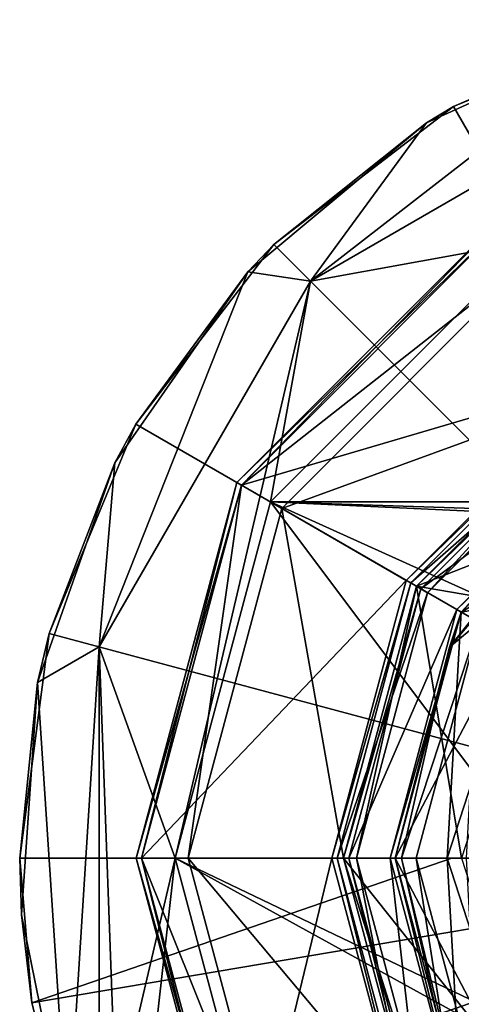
# Model space of a CAD drawing. Extents: x -50 to 50, y -119 to 244.
# Tile 99 of 112: x -34 to -16, y 114 to 152. Entities that reach past the tile are written whole.
import ezdxf

# ---------------------------------------------------------------- set-up
doc = ezdxf.new("R2010")
doc.units = 0
doc.header["$LTSCALE"] = 65.185185
for name, color, linetype in [('1095', 7, 'CONTINUOUS'), ('1096', 7, 'CONTINUOUS'), ('1097', 7, 'CONTINUOUS'), ('1098', 7, 'CONTINUOUS'), ('1099', 7, 'CONTINUOUS'), ('1100', 7, 'CONTINUOUS'), ('1137', 7, 'CONTINUOUS'), ('1138', 7, 'CONTINUOUS'), ('1139', 7, 'CONTINUOUS'), ('1140', 7, 'CONTINUOUS'), ('1142', 7, 'CONTINUOUS'), ('1143', 7, 'CONTINUOUS'), ('1151', 7, 'CONTINUOUS'), ('1159', 7, 'CONTINUOUS'), ('1161', 7, 'CONTINUOUS'), ('19', 7, 'CONTINUOUS'), ('20', 7, 'CONTINUOUS'), ('21', 7, 'CONTINUOUS'), ('22', 7, 'CONTINUOUS'), ('23', 7, 'CONTINUOUS'), ('25', 7, 'CONTINUOUS'), ('26', 7, 'CONTINUOUS'), ('27', 7, 'CONTINUOUS'), ('28', 7, 'CONTINUOUS'), ('29', 7, 'CONTINUOUS'), ('30', 7, 'CONTINUOUS'), ('32', 7, 'CONTINUOUS'), ('33', 7, 'CONTINUOUS'), ('34', 7, 'CONTINUOUS'), ('35', 7, 'CONTINUOUS'), ('36', 7, 'CONTINUOUS'), ('37', 7, 'CONTINUOUS'), ('42', 7, 'CONTINUOUS'), ('43', 7, 'CONTINUOUS'), ('44', 7, 'CONTINUOUS'), ('45', 7, 'CONTINUOUS'), ('46', 7, 'CONTINUOUS'), ('52', 7, 'CONTINUOUS'), ('53', 7, 'CONTINUOUS'), ('54', 7, 'CONTINUOUS'), ('55', 7, 'CONTINUOUS'), ('56', 7, 'CONTINUOUS'), ('57', 7, 'CONTINUOUS'), ('58', 7, 'CONTINUOUS'), ('59', 7, 'CONTINUOUS'), ('60', 7, 'CONTINUOUS'), ('61', 7, 'CONTINUOUS'), ('62', 7, 'CONTINUOUS')]:
    doc.layers.add(name, color=color, linetype=linetype)

msp = doc.modelspace()

# ---------------------------------------------------------------- linework, layer by layer
at = {"layer": '1095', "linetype": 'CONTINUOUS'}
for points in [[(-17, 120, 4), (-17, 120, 2.5), (-13.753, 110.008, 2.5), (-17, 120, 4)], [(-13.753, 110.008, 4), (-17, 120, 4), (-13.753, 110.008, 2.5), (-13.753, 110.008, 4)]]:
    msp.add_3dface(points, dxfattribs=at)
at = {"layer": '1096', "linetype": 'CONTINUOUS'}
for points in [[(-16.454, 129.5, 4), (-9.5, 136.454, 4), (-13.753, 129.992, 4), (-16.454, 129.5, 4)], [(-17, 120, 4), (-16.454, 129.5, 4), (-13.753, 129.992, 4), (-17, 120, 4)], [(-17, 120, 4), (-19, 120, 4), (-16.454, 129.5, 4), (-17, 120, 4)], [(-17, 120, 4), (-13.753, 110.008, 4), (-19, 120, 4), (-17, 120, 4)], [(-19, 120, 4), (-13.753, 110.008, 4), (-16.454, 110.5, 4), (-19, 120, 4)]]:
    msp.add_3dface(points, dxfattribs=at)
at = {"layer": '1097', "linetype": 'CONTINUOUS'}
for points in [[(-19, 120, 4), (-16.454, 110.5, 4), (-19, 120, 2.5), (-19, 120, 4)], [(-19, 120, 2.5), (-16.454, 110.5, 4), (-16.454, 110.5, 2.5), (-19, 120, 2.5)]]:
    msp.add_3dface(points, dxfattribs=at)
at = {"layer": '1098', "linetype": 'CONTINUOUS'}
for points in [[(-17, 120, 2.5), (-17, 120, 4), (-13.753, 129.992, 4), (-17, 120, 2.5)], [(-17, 120, 2.5), (-13.753, 129.992, 4), (-13.753, 129.992, 2.5), (-17, 120, 2.5)]]:
    msp.add_3dface(points, dxfattribs=at)
at = {"layer": '1099', "linetype": 'CONTINUOUS'}
for points in [[(-9.5, 136.454, 4), (-16.454, 129.5, 4), (-9.5, 136.454, 2.5), (-9.5, 136.454, 4)], [(-9.5, 136.454, 2.5), (-16.454, 129.5, 4), (-16.454, 129.5, 2.5), (-9.5, 136.454, 2.5)], [(-16.454, 129.5, 4), (-19, 120, 4), (-16.454, 129.5, 2.5), (-16.454, 129.5, 4)], [(-19, 120, 4), (-19, 120, 2.5), (-16.454, 129.5, 2.5), (-19, 120, 4)]]:
    msp.add_3dface(points, dxfattribs=at)
at = {"layer": '1100', "linetype": 'CONTINUOUS'}
for points in [[(-5.253, 136.168, 2.5), (-9.5, 136.454, 2.5), (-16.454, 129.5, 2.5), (-5.253, 136.168, 2.5)], [(-13.753, 129.992, 2.5), (-5.253, 136.168, 2.5), (-16.454, 129.5, 2.5), (-13.753, 129.992, 2.5)], [(-19, 120, 2.5), (-17, 120, 2.5), (-13.753, 129.992, 2.5), (-19, 120, 2.5)], [(-19, 120, 2.5), (-13.753, 129.992, 2.5), (-16.454, 129.5, 2.5), (-19, 120, 2.5)], [(-17, 120, 2.5), (-19, 120, 2.5), (-16.454, 110.5, 2.5), (-17, 120, 2.5)], [(-13.753, 110.008, 2.5), (-17, 120, 2.5), (-16.454, 110.5, 2.5), (-13.753, 110.008, 2.5)]]:
    msp.add_3dface(points, dxfattribs=at)
at = {"layer": '1137', "linetype": 'CONTINUOUS'}
for points in [[(-17.791, 148.385, 37.5), (-9.606, 152.093, 37.5), (-22.273, 142.275, 37.5), (-17.791, 148.385, 37.5)], [(-22.273, 142.275, 37.5), (-9.606, 152.093, 37.5), (-8.152, 150.427, 37.5), (-22.273, 142.275, 37.5)], [(-24.697, 142.634, 37.5), (-17.791, 148.385, 37.5), (-22.273, 142.275, 37.5), (-24.697, 142.634, 37.5)], [(-29.825, 135.255, 37.5), (-24.697, 142.634, 37.5), (-30.426, 128.154, 37.5), (-29.825, 135.255, 37.5)], [(-30.426, 128.154, 37.5), (-24.697, 142.634, 37.5), (-22.273, 142.275, 37.5), (-30.426, 128.154, 37.5)], [(-32.807, 126.778, 37.5), (-29.825, 135.255, 37.5), (-30.426, 128.154, 37.5), (-32.807, 126.778, 37.5)], [(-31.645, 109.006, 37.5), (-32.807, 126.778, 37.5), (-30.426, 128.154, 37.5), (-31.645, 109.006, 37.5)], [(-30.427, 111.849, 37.5), (-31.645, 109.006, 37.5), (-30.426, 128.154, 37.5), (-30.427, 111.849, 37.5)], [(-32.807, 126.778, 37.5), (-31.645, 109.006, 37.5), (-33.429, 117.814, 37.5), (-32.807, 126.778, 37.5)]]:
    msp.add_3dface(points, dxfattribs=at)
at = {"layer": '1138', "linetype": 'CONTINUOUS'}
for points in [[(-8.671, 152.358, 70.5), (-9.606, 152.093, 37.5), (-16.75, 149.012, 70.5), (-8.671, 152.358, 70.5)], [(-9.606, 152.093, 37.5), (-17.791, 148.385, 37.5), (-16.75, 149.012, 70.5), (-9.606, 152.093, 37.5)], [(-16.75, 149.012, 70.5), (-17.791, 148.385, 37.5), (-23.688, 143.688, 70.5), (-16.75, 149.012, 70.5)], [(-17.791, 148.385, 37.5), (-24.697, 142.634, 37.5), (-23.688, 143.688, 70.5), (-17.791, 148.385, 37.5)], [(-23.688, 143.688, 70.5), (-24.697, 142.634, 37.5), (-29.012, 136.75, 70.5), (-23.688, 143.688, 70.5)], [(-24.697, 142.634, 37.5), (-29.825, 135.255, 37.5), (-29.012, 136.75, 70.5), (-24.697, 142.634, 37.5)], [(-29.012, 136.75, 70.5), (-29.825, 135.255, 37.5), (-32.359, 128.67, 70.5), (-29.012, 136.75, 70.5)], [(-29.825, 135.255, 37.5), (-32.807, 126.778, 37.5), (-32.359, 128.67, 70.5), (-29.825, 135.255, 37.5)], [(-32.359, 128.67, 70.5), (-32.807, 126.778, 37.5), (-33.5, 120, 70.5), (-32.359, 128.67, 70.5)], [(-32.807, 126.778, 37.5), (-33.429, 117.814, 37.5), (-33.5, 120, 70.5), (-32.807, 126.778, 37.5)], [(-33.5, 120, 70.5), (-33.429, 117.814, 37.5), (-33.033, 114.425, 70.5), (-33.5, 120, 70.5)], [(-33.429, 117.814, 37.5), (-31.645, 109.006, 37.5), (-33.033, 114.425, 70.5), (-33.429, 117.814, 37.5)], [(-33.033, 114.425, 70.5), (-31.645, 109.006, 37.5), (-31.645, 109.006, 70.5), (-33.033, 114.425, 70.5)]]:
    msp.add_3dface(points, dxfattribs=at)
at = {"layer": '1139', "linetype": 'CONTINUOUS'}
for points in [[(-8.671, 152.358, 70.5), (-16.75, 149.012, 70.5), (0, 120, 73.5), (-8.671, 152.358, 70.5)], [(-16.75, 149.012, 70.5), (-23.688, 143.688, 70.5), (0, 120, 73.5), (-16.75, 149.012, 70.5)], [(-23.688, 143.688, 70.5), (-29.012, 136.75, 70.5), (0, 120, 73.5), (-23.688, 143.688, 70.5)], [(-29.012, 136.75, 70.5), (-32.359, 128.67, 70.5), (0, 120, 73.5), (-29.012, 136.75, 70.5)], [(-32.359, 128.67, 70.5), (-33.5, 120, 70.5), (0, 120, 73.5), (-32.359, 128.67, 70.5)], [(0, 120, 73.5), (-33.5, 120, 70.5), (-16.817, 120, 72.749), (0, 120, 73.5)]]:
    msp.add_3dface(points, dxfattribs=at)
at = {"layer": '1140', "linetype": 'CONTINUOUS'}
for points in [[(-33.5, 120, 70.5), (-33.033, 114.425, 70.5), (-16.817, 120, 72.749), (-33.5, 120, 70.5)], [(-33.033, 114.425, 70.5), (-31.645, 109.006, 70.5), (0, 120, 73.5), (-33.033, 114.425, 70.5)], [(-33.033, 114.425, 70.5), (0, 120, 73.5), (-16.817, 120, 72.749), (-33.033, 114.425, 70.5)], [(0, 120, 73.5), (-31.645, 109.006, 70.5), (-21.319, 98.681, 71.074), (0, 120, 73.5)], [(-10.994, 88.355, 70.5), (0, 120, 73.5), (-21.319, 98.681, 71.074), (-10.994, 88.355, 70.5)]]:
    msp.add_3dface(points, dxfattribs=at)
at = {"layer": '1142', "linetype": 'CONTINUOUS'}
for points in [[(-23.816, 133.75, 68.5), (-13.75, 143.816, 68.5), (-23.816, 133.75, 69.5), (-23.816, 133.75, 68.5)], [(-23.816, 133.75, 69.5), (-13.75, 143.816, 68.5), (-13.75, 143.816, 69.5), (-23.816, 133.75, 69.5)], [(-27.5, 120, 68.5), (-23.816, 133.75, 68.5), (-27.5, 120, 69.5), (-27.5, 120, 68.5)], [(-27.5, 120, 69.5), (-23.816, 133.75, 68.5), (-23.816, 133.75, 69.5), (-27.5, 120, 69.5)]]:
    msp.add_3dface(points, dxfattribs=at)
at = {"layer": '1143', "linetype": 'CONTINUOUS'}
for points in [[(-27.5, 120, 68.5), (-27.5, 120, 69.5), (-23.816, 106.25, 69.5), (-27.5, 120, 68.5)], [(-23.816, 106.25, 68.5), (-27.5, 120, 68.5), (-23.816, 106.25, 69.5), (-23.816, 106.25, 68.5)]]:
    msp.add_3dface(points, dxfattribs=at)
at = {"layer": '1151', "linetype": 'CONTINUOUS'}
for points in [[(-23.816, 133.75, 69.5), (-13.75, 143.816, 69.5), (23.816, 133.75, 69.5), (-23.816, 133.75, 69.5)], [(-27.5, 120, 69.5), (-23.816, 133.75, 69.5), (-13.5, 120, 69.5), (-27.5, 120, 69.5)], [(-23.816, 133.75, 69.5), (23.816, 133.75, 69.5), (4.172, 132.839, 69.5), (-23.816, 133.75, 69.5)], [(-23.816, 133.75, 69.5), (4.172, 132.839, 69.5), (-4.172, 132.839, 69.5), (-23.816, 133.75, 69.5)], [(-23.816, 133.75, 69.5), (-4.172, 132.839, 69.5), (-10.922, 127.935, 69.5), (-23.816, 133.75, 69.5)], [(-23.816, 133.75, 69.5), (-10.922, 127.935, 69.5), (-13.5, 120, 69.5), (-23.816, 133.75, 69.5)], [(-23.816, 106.25, 69.5), (-27.5, 120, 69.5), (-4.172, 107.161, 69.5), (-23.816, 106.25, 69.5)], [(-27.5, 120, 69.5), (-13.5, 120, 69.5), (-10.922, 112.065, 69.5), (-27.5, 120, 69.5)], [(-4.172, 107.161, 69.5), (-27.5, 120, 69.5), (-10.922, 112.065, 69.5), (-4.172, 107.161, 69.5)]]:
    msp.add_3dface(points, dxfattribs=at)
at = {"layer": '1159', "linetype": 'CONTINUOUS'}
for points in [[(-8.152, 150.427, 68.5), (-13.75, 143.816, 68.5), (-22.273, 142.275, 68.5), (-8.152, 150.427, 68.5)], [(-13.75, 143.816, 68.5), (-23.816, 133.75, 68.5), (-22.273, 142.275, 68.5), (-13.75, 143.816, 68.5)], [(-22.273, 142.275, 68.5), (-27.5, 120, 68.5), (-30.426, 128.154, 68.5), (-22.273, 142.275, 68.5)], [(-23.816, 133.75, 68.5), (-27.5, 120, 68.5), (-22.273, 142.275, 68.5), (-23.816, 133.75, 68.5)], [(-30.427, 111.849, 68.5), (-30.426, 128.154, 68.5), (-29.778, 110.281, 68.5), (-30.427, 111.849, 68.5)], [(-30.426, 128.154, 68.5), (-27.5, 120, 68.5), (-29.778, 110.281, 68.5), (-30.426, 128.154, 68.5)], [(-27.5, 120, 68.5), (-28.745, 108.935, 68.5), (-29.778, 110.281, 68.5), (-27.5, 120, 68.5)], [(-27.5, 120, 68.5), (-23.816, 106.25, 68.5), (-28.745, 108.935, 68.5), (-27.5, 120, 68.5)]]:
    msp.add_3dface(points, dxfattribs=at)
at = {"layer": '1161', "linetype": 'CONTINUOUS'}
for points in [[(-22.273, 142.275, 37.5), (-8.152, 150.427, 37.5), (-22.273, 142.275, 68.5), (-22.273, 142.275, 37.5)], [(-8.152, 150.427, 37.5), (-8.152, 150.427, 68.5), (-22.273, 142.275, 68.5), (-8.152, 150.427, 37.5)], [(-30.426, 128.154, 37.5), (-22.273, 142.275, 37.5), (-30.426, 128.154, 68.5), (-30.426, 128.154, 37.5)], [(-22.273, 142.275, 37.5), (-22.273, 142.275, 68.5), (-30.426, 128.154, 68.5), (-22.273, 142.275, 37.5)], [(-30.427, 111.849, 37.5), (-30.426, 128.154, 37.5), (-30.427, 111.849, 68.5), (-30.427, 111.849, 37.5)], [(-30.426, 128.154, 37.5), (-30.426, 128.154, 68.5), (-30.427, 111.849, 68.5), (-30.426, 128.154, 37.5)]]:
    msp.add_3dface(points, dxfattribs=at)
at = {"layer": '19', "linetype": 'CONTINUOUS'}
for points in [[(-24.941, 134.4), (-14.4, 144.942), (-13.5, 143.383), (-24.941, 134.4)], [(-23.383, 133.5), (-24.941, 134.4), (-13.5, 143.383), (-23.383, 133.5)], [(-28.8, 120), (-24.941, 134.4), (-27, 120), (-28.8, 120)], [(-27, 120), (-24.941, 134.4), (-23.383, 133.5), (-27, 120)], [(-24.941, 105.6), (-28.8, 120), (-23.383, 106.5), (-24.941, 105.6)], [(-28.8, 120), (-27, 120), (-23.383, 106.5), (-28.8, 120)]]:
    msp.add_3dface(points, dxfattribs=at)
at = {"layer": '20', "linetype": 'CONTINUOUS'}
for points in [[(-23.383, 106.5), (-27, 120), (-23.383, 106.5, 1), (-23.383, 106.5)], [(-23.383, 106.5, 1), (-27, 120), (-27, 120, 1), (-23.383, 106.5, 1)]]:
    msp.add_3dface(points, dxfattribs=at)
at = {"layer": '21', "linetype": 'CONTINUOUS'}
for points in [[(-23.383, 133.5, 1), (-13.5, 143.383, 1), (-10.5, 138.187, 1), (-23.383, 133.5, 1)], [(-18.187, 130.5, 1), (-23.383, 133.5, 1), (-10.5, 138.187, 1), (-18.187, 130.5, 1)], [(-27, 120, 1), (-23.383, 133.5, 1), (-21, 120, 1), (-27, 120, 1)], [(-21, 120, 1), (-23.383, 133.5, 1), (-18.187, 130.5, 1), (-21, 120, 1)], [(-23.383, 106.5, 1), (-27, 120, 1), (-18.187, 109.5, 1), (-23.383, 106.5, 1)], [(-27, 120, 1), (-21, 120, 1), (-18.187, 109.5, 1), (-27, 120, 1)]]:
    msp.add_3dface(points, dxfattribs=at)
at = {"layer": '22', "linetype": 'CONTINUOUS'}
for points in [[(-18.187, 109.5, 1), (-21, 120, 1), (-18.187, 109.5), (-18.187, 109.5, 1)], [(-18.187, 109.5), (-21, 120, 1), (-21, 120), (-18.187, 109.5)]]:
    msp.add_3dface(points, dxfattribs=at)
at = {"layer": '23', "linetype": 'CONTINUOUS'}
for points in [[(-18.187, 130.5), (-10.5, 138.187), (-5.083, 135.645), (-18.187, 130.5)], [(-13.308, 129.669), (-18.187, 130.5), (-5.083, 135.645), (-13.308, 129.669)], [(-21, 120), (-18.187, 130.5), (-16.45, 120), (-21, 120)], [(-16.45, 120), (-18.187, 130.5), (-13.308, 129.669), (-16.45, 120)], [(-18.187, 109.5), (-21, 120), (-13.308, 110.331), (-18.187, 109.5)], [(-13.308, 110.331), (-21, 120), (-16.45, 120), (-13.308, 110.331)]]:
    msp.add_3dface(points, dxfattribs=at)
at = {"layer": '25', "linetype": 'CONTINUOUS'}
for points in [[(-10.625, 138.403, 2.5), (-18.403, 130.625, 2.5), (-10.25, 137.754, 2.5), (-10.625, 138.403, 2.5)], [(-10.25, 137.754, 2.5), (-18.403, 130.625, 2.5), (-17.754, 130.25, 2.5), (-10.25, 137.754, 2.5)], [(-18.403, 130.625, 2.5), (-21.25, 120, 2.5), (-17.754, 130.25, 2.5), (-18.403, 130.625, 2.5)], [(-17.754, 130.25, 2.5), (-21.25, 120, 2.5), (-20.5, 120, 2.5), (-17.754, 130.25, 2.5)], [(-21.25, 120, 2.5), (-18.403, 109.375, 2.5), (-20.5, 120, 2.5), (-21.25, 120, 2.5)], [(-20.5, 120, 2.5), (-18.403, 109.375, 2.5), (-17.754, 109.75, 2.5), (-20.5, 120, 2.5)]]:
    msp.add_3dface(points, dxfattribs=at)
at = {"layer": '26', "linetype": 'CONTINUOUS'}
for points in [[(-18.403, 109.375, 2.5), (-21.25, 120, 2.5), (-18.403, 109.375, 4.8), (-18.403, 109.375, 2.5)], [(-18.403, 109.375, 4.8), (-21.25, 120, 2.5), (-21.25, 120, 4.8), (-18.403, 109.375, 4.8)]]:
    msp.add_3dface(points, dxfattribs=at)
at = {"layer": '27', "linetype": 'CONTINUOUS'}
for points in [[(-14.4, 144.942, 5), (-24.941, 134.4, 5), (-10.725, 138.576, 5), (-14.4, 144.942, 5)], [(-10.725, 138.576, 5), (-24.941, 134.4, 5), (-18.576, 130.725, 5), (-10.725, 138.576, 5)], [(-24.941, 134.4, 5), (-28.8, 120, 5), (-18.576, 130.725, 5), (-24.941, 134.4, 5)], [(-18.576, 130.725, 5), (-28.8, 120, 5), (-21.45, 120, 5), (-18.576, 130.725, 5)], [(-28.8, 120, 5), (-24.941, 105.6, 5), (-21.45, 120, 5), (-28.8, 120, 5)], [(-21.45, 120, 5), (-24.941, 105.6, 5), (-18.576, 109.275, 5), (-21.45, 120, 5)]]:
    msp.add_3dface(points, dxfattribs=at)
at = {"layer": '28', "linetype": 'CONTINUOUS'}
for points in [[(-29, 120, 0.2), (-25.115, 105.5, 0.2), (-29, 120, 4.8), (-29, 120, 0.2)], [(-29, 120, 4.8), (-25.115, 105.5, 0.2), (-25.115, 105.5, 4.8), (-29, 120, 4.8)]]:
    msp.add_3dface(points, dxfattribs=at)
at = {"layer": '29', "linetype": 'CONTINUOUS'}
for points in [[(-23.383, 133.5), (-13.5, 143.383), (-23.383, 133.5, 1), (-23.383, 133.5)], [(-13.5, 143.383), (-13.5, 143.383, 1), (-23.383, 133.5, 1), (-13.5, 143.383)], [(-27, 120), (-23.383, 133.5), (-27, 120, 1), (-27, 120)], [(-27, 120, 1), (-23.383, 133.5), (-23.383, 133.5, 1), (-27, 120, 1)]]:
    msp.add_3dface(points, dxfattribs=at)
at = {"layer": '30', "linetype": 'CONTINUOUS'}
for points in [[(-18.187, 130.5, 1), (-10.5, 138.187, 1), (-18.187, 130.5), (-18.187, 130.5, 1)], [(-10.5, 138.187, 1), (-10.5, 138.187), (-18.187, 130.5), (-10.5, 138.187, 1)], [(-21, 120, 1), (-18.187, 130.5, 1), (-21, 120), (-21, 120, 1)], [(-21, 120), (-18.187, 130.5, 1), (-18.187, 130.5), (-21, 120)]]:
    msp.add_3dface(points, dxfattribs=at)
at = {"layer": '32', "linetype": 'CONTINUOUS'}
for points in [[(-18.403, 130.625, 2.5), (-10.625, 138.403, 2.5), (-18.403, 130.625, 4.8), (-18.403, 130.625, 2.5)], [(-18.403, 130.625, 4.8), (-10.625, 138.403, 2.5), (-10.625, 138.403, 4.8), (-18.403, 130.625, 4.8)], [(-21.25, 120, 2.5), (-18.403, 130.625, 2.5), (-21.25, 120, 4.8), (-21.25, 120, 2.5)], [(-21.25, 120, 4.8), (-18.403, 130.625, 2.5), (-18.403, 130.625, 4.8), (-21.25, 120, 4.8)]]:
    msp.add_3dface(points, dxfattribs=at)
at = {"layer": '33', "linetype": 'CONTINUOUS'}
for points in [[(-14.5, 145.115, 0.2), (-25.115, 134.5, 0.2), (-14.5, 145.115, 4.8), (-14.5, 145.115, 0.2)], [(-14.5, 145.115, 4.8), (-25.115, 134.5, 0.2), (-25.115, 134.5, 4.8), (-14.5, 145.115, 4.8)], [(-29, 120, 0.2), (-29, 120, 4.8), (-25.115, 134.5, 4.8), (-29, 120, 0.2)], [(-25.115, 134.5, 0.2), (-29, 120, 0.2), (-25.115, 134.5, 4.8), (-25.115, 134.5, 0.2)]]:
    msp.add_3dface(points, dxfattribs=at)
at = {"layer": '34', "linetype": 'CONTINUOUS'}
for points in [[(-14.4, 144.942, 5), (-14.5, 145.115, 4.8), (-25.115, 134.5, 4.8), (-14.4, 144.942, 5)], [(-24.941, 134.4, 5), (-14.4, 144.942, 5), (-25.115, 134.5, 4.8), (-24.941, 134.4, 5)], [(-29, 120, 4.8), (-24.941, 134.4, 5), (-25.115, 134.5, 4.8), (-29, 120, 4.8)], [(-28.8, 120, 5), (-24.941, 134.4, 5), (-29, 120, 4.8), (-28.8, 120, 5)]]:
    msp.add_3dface(points, dxfattribs=at)
at = {"layer": '35', "linetype": 'CONTINUOUS'}
for points in [[(-28.8, 120, 5), (-29, 120, 4.8), (-25.115, 105.5, 4.8), (-28.8, 120, 5)], [(-24.941, 105.6, 5), (-28.8, 120, 5), (-25.115, 105.5, 4.8), (-24.941, 105.6, 5)]]:
    msp.add_3dface(points, dxfattribs=at)
at = {"layer": '36', "linetype": 'CONTINUOUS'}
for points in [[(-10.725, 138.576, 5), (-18.576, 130.725, 5), (-10.625, 138.403, 4.8), (-10.725, 138.576, 5)], [(-18.576, 130.725, 5), (-18.403, 130.625, 4.8), (-10.625, 138.403, 4.8), (-18.576, 130.725, 5)], [(-18.576, 130.725, 5), (-21.45, 120, 5), (-18.403, 130.625, 4.8), (-18.576, 130.725, 5)], [(-21.45, 120, 5), (-21.25, 120, 4.8), (-18.403, 130.625, 4.8), (-21.45, 120, 5)]]:
    msp.add_3dface(points, dxfattribs=at)
at = {"layer": '37', "linetype": 'CONTINUOUS'}
for points in [[(-21.25, 120, 4.8), (-21.45, 120, 5), (-18.576, 109.275, 5), (-21.25, 120, 4.8)], [(-18.403, 109.375, 4.8), (-21.25, 120, 4.8), (-18.576, 109.275, 5), (-18.403, 109.375, 4.8)]]:
    msp.add_3dface(points, dxfattribs=at)
at = {"layer": '42', "linetype": 'CONTINUOUS'}
for points in [[(-24.941, 134.4), (-25.115, 134.5, 0.2), (-14.5, 145.115, 0.2), (-24.941, 134.4)], [(-14.4, 144.942), (-24.941, 134.4), (-14.5, 145.115, 0.2), (-14.4, 144.942)], [(-28.8, 120), (-29, 120, 0.2), (-25.115, 134.5, 0.2), (-28.8, 120)], [(-24.941, 134.4), (-28.8, 120), (-25.115, 134.5, 0.2), (-24.941, 134.4)]]:
    msp.add_3dface(points, dxfattribs=at)
at = {"layer": '43', "linetype": 'CONTINUOUS'}
for points in [[(-28.8, 120), (-24.941, 105.6), (-29, 120, 0.2), (-28.8, 120)], [(-24.941, 105.6), (-25.115, 105.5, 0.2), (-29, 120, 0.2), (-24.941, 105.6)]]:
    msp.add_3dface(points, dxfattribs=at)
at = {"layer": '44', "linetype": 'CONTINUOUS'}
for points in [[(-21, 120, 37.3), (-21, 120, 3), (-18.186, 109.5, 3), (-21, 120, 37.3)], [(-18.186, 109.5, 37.3), (-21, 120, 37.3), (-18.186, 109.5, 3), (-18.186, 109.5, 37.3)]]:
    msp.add_3dface(points, dxfattribs=at)
at = {"layer": '45', "linetype": 'CONTINUOUS'}
for points in [[(-10.4, 138.013, 37.5), (-18.013, 130.4, 37.5), (-9.6, 136.628, 37.5), (-10.4, 138.013, 37.5)], [(-9.6, 136.628, 37.5), (-18.013, 130.4, 37.5), (-16.628, 129.6, 37.5), (-9.6, 136.628, 37.5)], [(-18.013, 130.4, 37.5), (-20.8, 120, 37.5), (-16.628, 129.6, 37.5), (-18.013, 130.4, 37.5)], [(-16.628, 129.6, 37.5), (-20.8, 120, 37.5), (-19.2, 120, 37.5), (-16.628, 129.6, 37.5)], [(-20.8, 120, 37.5), (-18.013, 109.6, 37.5), (-19.2, 120, 37.5), (-20.8, 120, 37.5)], [(-19.2, 120, 37.5), (-18.013, 109.6, 37.5), (-16.628, 110.4, 37.5), (-19.2, 120, 37.5)]]:
    msp.add_3dface(points, dxfattribs=at)
at = {"layer": '46', "linetype": 'CONTINUOUS'}
for points in [[(-18.186, 130.5, 37.3), (-10.5, 138.186, 37.3), (-18.186, 130.5, 3), (-18.186, 130.5, 37.3)], [(-18.186, 130.5, 3), (-10.5, 138.186, 37.3), (-10.5, 138.186, 3), (-18.186, 130.5, 3)], [(-21, 120, 3), (-21, 120, 37.3), (-18.186, 130.5, 37.3), (-21, 120, 3)], [(-21, 120, 3), (-18.186, 130.5, 37.3), (-18.186, 130.5, 3), (-21, 120, 3)]]:
    msp.add_3dface(points, dxfattribs=at)
at = {"layer": '52', "linetype": 'CONTINUOUS'}
for points in [[(-19, 120, 6.8), (-19, 120, 37.3), (-16.454, 110.5, 37.3), (-19, 120, 6.8)], [(-16.454, 110.5, 6.8), (-19, 120, 6.8), (-16.454, 110.5, 37.3), (-16.454, 110.5, 6.8)]]:
    msp.add_3dface(points, dxfattribs=at)
at = {"layer": '53', "linetype": 'CONTINUOUS'}
for points in [[(-15.766, 129.093, 6), (-18.2, 120, 6), (-16.25, 120, 6), (-15.766, 129.093, 6)], [(-18.2, 120, 6), (-15.766, 110.907, 6), (-16.25, 120, 6), (-18.2, 120, 6)]]:
    msp.add_3dface(points, dxfattribs=at)
at = {"layer": '54', "linetype": 'CONTINUOUS'}
for points in [[(-16.454, 129.5, 6.8), (-9.5, 136.454, 6.8), (-16.454, 129.5, 37.3), (-16.454, 129.5, 6.8)], [(-16.454, 129.5, 37.3), (-9.5, 136.454, 6.8), (-9.5, 136.454, 37.3), (-16.454, 129.5, 37.3)], [(-19, 120, 37.3), (-19, 120, 6.8), (-16.454, 129.5, 6.8), (-19, 120, 37.3)], [(-19, 120, 37.3), (-16.454, 129.5, 6.8), (-16.454, 129.5, 37.3), (-19, 120, 37.3)]]:
    msp.add_3dface(points, dxfattribs=at)
at = {"layer": '55', "linetype": 'CONTINUOUS'}
for points in [[(-19, 120, 6.8), (-16.454, 110.5, 6.8), (-18.766, 120, 6.234), (-19, 120, 6.8)], [(-16.454, 110.5, 6.8), (-16.907, 111.858, 6.234), (-18.766, 120, 6.234), (-16.454, 110.5, 6.8)], [(-16.907, 111.858, 6.234), (-18.2, 120, 6), (-18.766, 120, 6.234), (-16.907, 111.858, 6.234)], [(-15.766, 110.907, 6), (-18.2, 120, 6), (-16.907, 111.858, 6.234), (-15.766, 110.907, 6)]]:
    msp.add_3dface(points, dxfattribs=at)
at = {"layer": '56', "linetype": 'CONTINUOUS'}
for points in [[(-9.5, 136.454, 6.8), (-16.454, 129.5, 6.8), (-11.7, 134.672, 6.234), (-9.5, 136.454, 6.8)], [(-16.907, 128.142, 6.234), (-12.874, 132.865, 6), (-11.7, 134.672, 6.234), (-16.907, 128.142, 6.234)], [(-16.454, 129.5, 6.8), (-16.907, 128.142, 6.234), (-11.7, 134.672, 6.234), (-16.454, 129.5, 6.8)], [(-15.766, 129.093, 6), (-12.874, 132.865, 6), (-16.907, 128.142, 6.234), (-15.766, 129.093, 6)], [(-16.454, 129.5, 6.8), (-19, 120, 6.8), (-16.907, 128.142, 6.234), (-16.454, 129.5, 6.8)], [(-18.2, 120, 6), (-15.766, 129.093, 6), (-18.766, 120, 6.234), (-18.2, 120, 6)], [(-18.766, 120, 6.234), (-15.766, 129.093, 6), (-16.907, 128.142, 6.234), (-18.766, 120, 6.234)], [(-19, 120, 6.8), (-18.766, 120, 6.234), (-16.907, 128.142, 6.234), (-19, 120, 6.8)]]:
    msp.add_3dface(points, dxfattribs=at)
at = {"layer": '57', "linetype": 'CONTINUOUS'}
for points in [[(-21, 120, 37.3), (-18.186, 109.5, 37.3), (-20.8, 120, 37.5), (-21, 120, 37.3)], [(-18.186, 109.5, 37.3), (-18.013, 109.6, 37.5), (-20.8, 120, 37.5), (-18.186, 109.5, 37.3)]]:
    msp.add_3dface(points, dxfattribs=at)
at = {"layer": '58', "linetype": 'CONTINUOUS'}
for points in [[(-10.4, 138.013, 37.5), (-10.5, 138.186, 37.3), (-18.186, 130.5, 37.3), (-10.4, 138.013, 37.5)], [(-18.013, 130.4, 37.5), (-10.4, 138.013, 37.5), (-18.186, 130.5, 37.3), (-18.013, 130.4, 37.5)], [(-21, 120, 37.3), (-18.013, 130.4, 37.5), (-18.186, 130.5, 37.3), (-21, 120, 37.3)], [(-21, 120, 37.3), (-20.8, 120, 37.5), (-18.013, 130.4, 37.5), (-21, 120, 37.3)]]:
    msp.add_3dface(points, dxfattribs=at)
at = {"layer": '59', "linetype": 'CONTINUOUS'}
for points in [[(-19.2, 120, 37.5), (-16.628, 110.4, 37.5), (-19, 120, 37.3), (-19.2, 120, 37.5)], [(-19, 120, 37.3), (-16.628, 110.4, 37.5), (-16.454, 110.5, 37.3), (-19, 120, 37.3)]]:
    msp.add_3dface(points, dxfattribs=at)
at = {"layer": '60', "linetype": 'CONTINUOUS'}
for points in [[(-9.6, 136.628, 37.5), (-16.628, 129.6, 37.5), (-9.5, 136.454, 37.3), (-9.6, 136.628, 37.5)], [(-16.628, 129.6, 37.5), (-16.454, 129.5, 37.3), (-9.5, 136.454, 37.3), (-16.628, 129.6, 37.5)], [(-16.628, 129.6, 37.5), (-19.2, 120, 37.5), (-16.454, 129.5, 37.3), (-16.628, 129.6, 37.5)], [(-19.2, 120, 37.5), (-19, 120, 37.3), (-16.454, 129.5, 37.3), (-19.2, 120, 37.5)]]:
    msp.add_3dface(points, dxfattribs=at)
at = {"layer": '61', "linetype": 'CONTINUOUS'}
for points in [[(-17.754, 130.25, 2.5), (-18.186, 130.5, 3), (-10.5, 138.186, 3), (-17.754, 130.25, 2.5)], [(-10.25, 137.754, 2.5), (-17.754, 130.25, 2.5), (-10.5, 138.186, 3), (-10.25, 137.754, 2.5)], [(-20.5, 120, 2.5), (-21, 120, 3), (-18.186, 130.5, 3), (-20.5, 120, 2.5)], [(-17.754, 130.25, 2.5), (-20.5, 120, 2.5), (-18.186, 130.5, 3), (-17.754, 130.25, 2.5)]]:
    msp.add_3dface(points, dxfattribs=at)
at = {"layer": '62', "linetype": 'CONTINUOUS'}
for points in [[(-20.5, 120, 2.5), (-17.754, 109.75, 2.5), (-21, 120, 3), (-20.5, 120, 2.5)], [(-21, 120, 3), (-17.754, 109.75, 2.5), (-18.186, 109.5, 3), (-21, 120, 3)]]:
    msp.add_3dface(points, dxfattribs=at)

doc.saveas('drawing.dxf')
